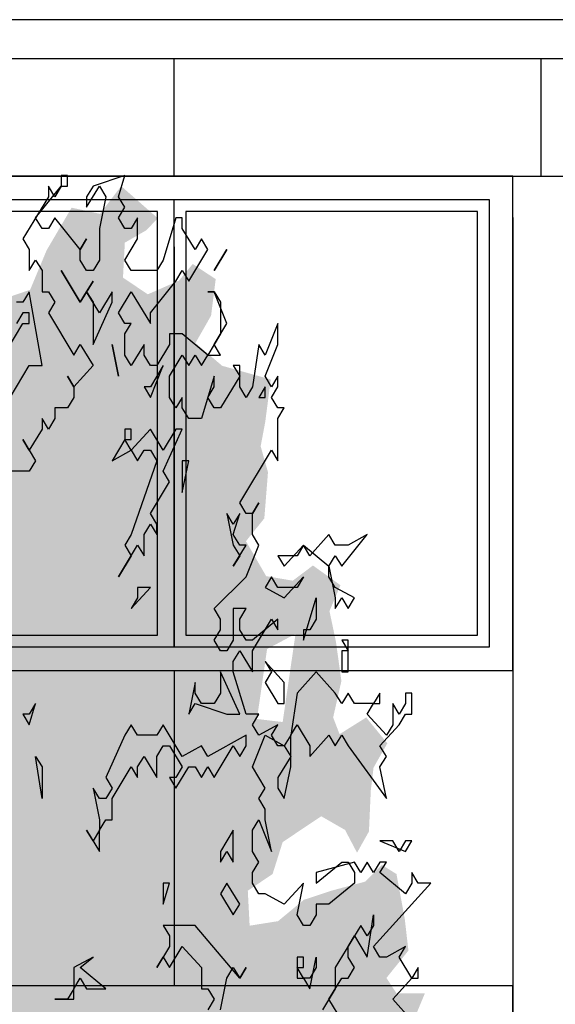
# Model space of a CAD drawing. Extents: x 2 to 315, y 0 to 17.
# Tile 24 of 69: x 97.68 to 99.96, y 7.86 to 12.04. Entities that reach past the tile are written whole.
import ezdxf

# ---------------------------------------------------------------- set-up
doc = ezdxf.new("R2010")
doc.units = 0
doc.header["$MEASUREMENT"] = 0
for name, color, linetype in [('Ost_Ansicht_5_P_ZE_SYMBOL', 7, 'Continuous'), ('Ost_Ansicht_5_R_NT_FENSTER', 7, 'Continuous'), ('Ost_Ansicht_5_R_NT_STAHL', 7, 'Continuous'), ('Ost_Ansicht_5_R_TR_HIDDEN', 7, 'Continuous')]:
    doc.layers.add(name, color=color, linetype=linetype)

msp = doc.modelspace()

# ---------------------------------------------------------------- hatches: boundary and pattern name
at = {"layer": 'Ost_Ansicht_5_P_ZE_SYMBOL', "linetype": 'Continuous', "lineweight": 18, "ltscale": 1000}
h = msp.add_hatch(color=255, dxfattribs=at)
h.paths.add_polyline_path([(98.6612, 8.1934), (98.7821, 8.2127), (98.8913, 8.3032), (99.0083, 8.3419), (99.1527, 8.3807), (99.2229, 8.4517), (99.2853, 8.4129), (99.3204, 8.2231), (99.336, 8.0875), (99.2424, 7.9712), (99.2853, 7.9066), (99.4062, 7.9066), (99.3633, 7.8033), (99.3009, 7.7517), (99.3087, 7.6483), (99.3243, 7.5708), (99.3165, 7.5127), (99.2814, 7.39), (99.3009, 7.2479), (99.2658, 7.1123), (99.297, 6.938), (99.1566, 6.8153), (99.0707, 6.7765), (98.9147, 6.7894), (98.7587, 6.6926), (98.786, 6.5608), (98.7548, 6.225), (98.6768, 6.2573), (98.5559, 6.0765), (98.4974, 5.9925), (98.3687, 5.9667), (98.24, 5.915), (98.1308, 5.7084), (98.006, 5.7342), (97.9592, 5.8053), (97.811, 5.4927), (97.7291, 5.1763), (97.655, 4.8598), (97.6277, 4.6274), (97.6433, 4.3806), (97.5263, 4.4336), (97.4366, 4.3806), (97.3305, 4.3806), (97.3149, 4.6274), (97.2447, 4.9567), (97.194, 5.144), (97.1433, 5.37), (97.116, 5.5315), (97.077, 5.6994), (97.0224, 5.7962), (96.96, 5.9189), (96.8898, 6.0222), (96.7922, 6.0416), (96.7298, 6.0352), (96.7337, 6.1062), (96.6908, 6.1385), (96.5582, 6.0804), (96.5153, 6.0222), (96.449, 6.0739), (96.4256, 6.1256), (96.3944, 6.0675), (96.3983, 5.9189), (96.3359, 6.0997), (96.2735, 6.2095), (96.2384, 6.0352), (96.2033, 5.9577), (96.1175, 5.99), (96.1214, 6.1579), (96.0395, 6.1772), (95.9771, 6.1837), (95.9732, 6.3645), (95.8952, 6.371), (95.8328, 6.3645), (95.7899, 6.4808), (95.8445, 6.5647), (95.7782, 6.6164), (95.7275, 6.6551), (95.8367, 6.8295), (95.8835, 6.907), (95.7743, 6.8941), (95.6885, 6.9832), (95.7821, 7.0994), (95.8523, 7.1446), (95.8211, 7.2479), (95.7041, 7.2027), (95.6318, 7.2027), (95.6573, 7.4029), (95.6846, 7.4998), (95.7938, 7.4611), (95.8172, 7.474), (95.8055, 7.616), (95.8367, 7.7646), (95.6651, 7.8356), (95.7119, 7.9712), (95.7392, 8.0487), (95.6963, 8.1908), (95.6924, 8.3974), (95.7587, 8.6428), (95.8874, 8.7526), (95.9693, 8.843), (96.0902, 8.8947), (96.2072, 8.8882), (96.3398, 8.9012), (96.3476, 8.9722), (96.2579, 8.9851), (96.2111, 9.0045), (96.0746, 9.0174), (96.0161, 9.0949), (95.9537, 9.224), (95.903, 9.3209), (95.8757, 9.4953), (95.8445, 9.6761), (95.9849, 9.5728), (96.0941, 9.5599), (96.1916, 9.6309), (96.0122, 9.7213), (95.9771, 9.7923), (96.0395, 9.9409), (96.1838, 9.9137), (96.2657, 9.8621), (96.3242, 9.946), (96.3944, 10.0494), (96.488, 9.9202), (96.5582, 9.8298), (96.644, 9.7458), (96.6128, 9.9331), (96.4724, 10.0429), (96.3671, 10.1333), (96.2501, 10.2173), (96.2033, 10.3916), (96.2423, 10.4756), (96.3905, 10.5143), (96.371, 10.6564), (96.3866, 10.8243), (96.4997, 10.7985), (96.6206, 10.7274), (96.6986, 10.6951), (96.7649, 10.7533), (96.8507, 10.8372), (96.999, 10.7597), (97.0341, 10.6629), (97.1979, 10.6693), (97.1784, 10.9147), (97.2447, 11.0051), (97.3617, 10.8824), (97.4085, 10.7856), (97.7283, 10.8953), (97.7985, 11.0632), (97.9046, 11.2441), (98.0255, 11.2182), (98.1152, 11.3358), (98.2712, 11.1989), (98.2205, 11.1472), (98.1308, 11.0955), (98.123, 10.947), (98.2283, 10.876), (98.3609, 10.9341), (98.4194, 11.0051), (98.5169, 10.9405), (98.4974, 10.7856), (98.4311, 10.6693), (98.5442, 10.5724), (98.7509, 10.5143), (98.7275, 10.3335), (98.708, 10.2302), (98.7392, 10.1204), (98.7236, 9.9241), (98.6456, 9.8272), (98.7314, 9.6787), (98.8445, 9.6593), (98.9303, 9.7239), (99.0473, 9.6399), (99.0005, 9.5301), (99.0278, 9.401), (99.0512, 9.2331), (99.0161, 9.0781), (99.0434, 9.0071), (99.1566, 9.0781), (99.2463, 8.9683), (99.1878, 8.865), (99.1761, 8.7681), (99.1683, 8.5938), (99.1176, 8.5034), (99.0668, 8.6002), (98.9654, 8.6583), (98.8016, 8.5486), (98.7587, 8.4129), (98.6534, 8.3419)], flags=0)
h.paths.add_polyline_path([(97.3391, 5.99), (97.3859, 5.9577), (97.3703, 5.6219), (97.3664, 5.3442), (97.3235, 5.5637), (97.265, 5.7575), (97.2103, 6.0158), (97.2298, 6.0545)], flags=0)
h.paths.add_polyline_path([(97.4834, 5.7446), (97.5458, 5.9835), (97.6277, 6.1256), (97.6589, 6.0739), (97.6862, 5.9641), (97.694, 5.7123), (97.694, 5.4733), (97.6355, 5.2021), (97.5809, 4.9696), (97.5107, 4.6532), (97.4834, 4.989), (97.4639, 5.4862)], flags=0)
h.paths.add_polyline_path([(98.9576, 7.2841), (99.0902, 7.4326), (99.1371, 7.5424), (98.8874, 7.5231), (98.8328, 7.4133)], flags=0)
h.paths.add_polyline_path([(98.7353, 9.3687), (98.8562, 9.4333), (98.8016, 9.0587), (98.6924, 9.0716)], flags=0)

# ---------------------------------------------------------------- linework, layer by layer
at = {"layer": 'Ost_Ansicht_5_P_ZE_SYMBOL', "linetype": 'Continuous', "ltscale": 1000}
for p, q in [((97.8872, 11.3806), (97.8601, 11.3806)), ((97.8601, 11.3806), (97.8601, 11.3358)), ((97.8872, 11.3358), (97.8872, 11.3806)), ((98.1311, 11.3806), (97.9956, 11.3358)), ((98.104, 11.2909), (98.1311, 11.3806)), ((97.7517, 11.2011), (97.8601, 11.3358)), ((97.833, 11.2909), (97.8059, 11.3358)), ((97.8059, 11.3358), (97.8059, 11.2909)), ((97.8601, 11.3358), (97.833, 11.2909)), ((97.8601, 11.3358), (97.8872, 11.3358)), ((97.9685, 11.246), (98.0227, 11.3358)), ((97.9956, 11.3358), (97.9685, 11.2909)), ((98.0227, 11.3358), (98.0498, 11.2909)), ((97.8059, 11.2909), (97.6975, 11.1114)), ((97.9685, 11.2909), (97.9685, 11.246)), ((98.0498, 11.2909), (98.0227, 11.1563)), ((98.1311, 11.246), (98.104, 11.2909)), ((98.104, 11.2011), (98.1311, 11.246)), ((97.7788, 11.1563), (97.7517, 11.2011)), ((97.833, 11.2011), (97.8059, 11.1563)), ((97.9414, 11.0665), (97.833, 11.2011)), ((98.1311, 11.1563), (98.104, 11.2011)), ((98.1853, 11.2011), (98.1582, 11.1563)), ((98.1853, 11.1114), (98.1853, 11.2011)), ((98.3479, 11.2011), (98.2937, 11.0217)), ((98.375, 11.2011), (98.3479, 11.2011)), ((98.375, 11.1563), (98.375, 11.2011)), ((97.8059, 11.1563), (97.7788, 11.1563)), ((98.0227, 11.1563), (98.0227, 11.0217)), ((98.1582, 11.1563), (98.1311, 11.1563)), ((98.4292, 11.0665), (98.375, 11.1563)), ((97.6975, 11.1114), (97.7246, 11.0665)), ((97.9414, 11.0665), (97.9685, 11.1114)), ((97.9685, 11.1114), (97.9414, 11.0665)), ((98.1311, 11.0217), (98.1853, 11.1114)), ((98.4563, 11.1114), (98.4292, 11.0665)), ((98.4834, 11.0665), (98.4563, 11.1114)), ((97.7246, 11.0665), (97.7246, 10.9768)), ((97.9414, 11.0217), (97.9414, 11.0665)), ((98.4021, 10.9319), (98.4834, 11.0665)), ((98.5647, 11.0665), (98.5105, 10.9768)), ((98.5105, 10.9768), (98.5647, 11.0665)), ((97.7246, 10.9768), (97.7517, 11.0217)), ((97.7517, 11.0217), (97.7788, 10.9768)), ((97.9685, 10.9768), (97.9414, 11.0217)), ((98.0227, 11.0217), (97.9956, 10.9768)), ((98.1582, 10.9768), (98.1311, 11.0217)), ((98.2937, 11.0217), (98.2666, 10.9768)), ((97.7788, 10.9768), (97.7788, 10.887)), ((97.9414, 10.8422), (97.8601, 10.9768)), ((97.8601, 10.9768), (97.9414, 10.8422)), ((97.9956, 10.9768), (97.9685, 10.9768)), ((98.2666, 10.9768), (98.1582, 10.9768)), ((98.3479, 10.9319), (98.375, 10.9768)), ((98.375, 10.9768), (98.4021, 10.9319)), ((97.9956, 10.9319), (97.9414, 10.8422)), ((97.9685, 10.887), (97.9956, 10.9319)), ((98.2395, 10.7973), (98.3479, 10.9319)), ((97.7246, 10.887), (97.6975, 10.8422)), ((97.7788, 10.5729), (97.7246, 10.887)), ((97.7788, 10.887), (97.8059, 10.887)), ((97.8059, 10.887), (97.833, 10.8422)), ((97.9414, 10.8422), (97.9685, 10.887)), ((97.9685, 10.887), (97.9956, 10.8422)), ((98.0227, 10.7973), (97.9685, 10.887)), ((98.0769, 10.887), (98.0227, 10.7973)), ((98.0769, 10.8422), (98.0769, 10.887)), ((98.104, 10.7973), (98.1582, 10.887)), ((98.1582, 10.887), (98.2395, 10.7524)), ((98.5105, 10.887), (98.4834, 10.887)), ((98.4834, 10.887), (98.5105, 10.887)), ((98.5647, 10.7524), (98.5105, 10.887)), ((98.5105, 10.887), (98.5376, 10.8422)), ((97.6975, 10.8422), (97.6704, 10.8422)), ((97.833, 10.8422), (97.8059, 10.7973)), ((97.9956, 10.8422), (97.9956, 10.6627)), ((97.9956, 10.6627), (98.0769, 10.8422)), ((98.5376, 10.8422), (98.5376, 10.7076)), ((97.6975, 10.7973), (97.6704, 10.7524)), ((97.7246, 10.7973), (97.6975, 10.7973)), ((97.7246, 10.7524), (97.7246, 10.7973)), ((97.8059, 10.7973), (97.9143, 10.6178)), ((98.1311, 10.7524), (98.104, 10.7973)), ((98.2395, 10.7524), (98.2395, 10.7973)), ((97.5891, 10.5729), (97.6975, 10.7524)), ((97.6975, 10.7524), (97.7246, 10.7524)), ((98.1311, 10.7076), (98.1582, 10.7524)), ((98.1582, 10.7524), (98.1311, 10.7524)), ((98.5105, 10.6627), (98.5647, 10.7524)), ((98.7815, 10.7524), (98.7273, 10.6178)), ((98.7815, 10.6627), (98.7815, 10.7524)), ((98.1311, 10.6178), (98.1311, 10.7076)), ((98.375, 10.7076), (98.3208, 10.7076)), ((98.3208, 10.7076), (98.3208, 10.6627)), ((98.4834, 10.6178), (98.375, 10.7076)), ((98.5376, 10.7076), (98.4834, 10.6178)), ((97.9143, 10.6178), (97.9414, 10.6627)), ((97.9414, 10.6627), (97.9956, 10.5729)), ((98.0769, 10.6627), (98.104, 10.5281)), ((98.104, 10.5281), (98.0769, 10.6627)), ((98.2124, 10.6627), (98.1582, 10.5729)), ((98.2124, 10.6178), (98.2124, 10.6627)), ((98.3208, 10.6627), (98.2666, 10.5729)), ((98.5376, 10.6178), (98.5105, 10.6627)), ((98.7002, 10.6627), (98.6731, 10.4832)), ((98.7273, 10.6178), (98.7002, 10.6627)), ((98.7273, 10.5281), (98.7815, 10.6627)), ((98.1582, 10.5729), (98.1311, 10.6178)), ((98.2395, 10.5729), (98.2124, 10.6178)), ((98.3208, 10.5281), (98.375, 10.6178)), ((98.375, 10.6178), (98.4021, 10.5729)), ((98.4021, 10.5729), (98.4292, 10.6178)), ((98.4292, 10.6178), (98.4563, 10.5729)), ((98.4563, 10.5729), (98.4834, 10.6178)), ((98.4834, 10.6178), (98.5376, 10.6178)), ((97.6433, 10.4383), (97.7246, 10.5729)), ((97.7246, 10.5729), (97.7788, 10.5729)), ((97.9956, 10.5729), (97.9143, 10.4832)), ((98.2666, 10.5729), (98.2395, 10.5729)), ((98.2395, 10.4383), (98.2937, 10.5729)), ((98.2937, 10.5729), (98.2395, 10.4832)), ((98.6189, 10.5729), (98.5918, 10.5729)), ((98.5918, 10.5729), (98.6189, 10.5281)), ((98.6189, 10.4832), (98.6189, 10.5729)), ((97.9143, 10.4832), (97.8872, 10.5281)), ((97.8872, 10.5281), (97.9143, 10.4832)), ((98.3208, 10.4383), (98.3208, 10.5281)), ((98.5105, 10.5281), (98.4563, 10.3486)), ((98.5105, 10.4832), (98.5105, 10.5281)), ((98.6189, 10.5281), (98.5376, 10.3935)), ((98.7544, 10.4832), (98.7273, 10.5281)), ((98.7815, 10.5281), (98.7544, 10.4832)), ((98.7815, 10.4832), (98.7815, 10.5281)), ((97.9143, 10.4832), (97.9143, 10.4383)), ((98.2124, 10.4832), (98.2395, 10.4383)), ((98.2395, 10.4832), (98.2124, 10.4832)), ((98.4834, 10.4383), (98.5105, 10.4832)), ((98.646, 10.4383), (98.6189, 10.4832)), ((98.6731, 10.4832), (98.646, 10.4383)), ((98.7273, 10.4832), (98.7002, 10.4383)), ((98.7273, 10.4383), (98.7273, 10.4832)), ((98.7544, 10.4383), (98.7815, 10.4832)), ((97.9143, 10.4383), (97.8872, 10.3935)), ((98.3479, 10.3935), (98.3208, 10.4383)), ((98.375, 10.4383), (98.3479, 10.3935)), ((98.375, 10.3935), (98.375, 10.4383)), ((98.5105, 10.3935), (98.4834, 10.4383)), ((98.7002, 10.4383), (98.7273, 10.4383)), ((98.7815, 10.3935), (98.7544, 10.4383)), ((97.8872, 10.3935), (97.833, 10.3935)), ((97.833, 10.3935), (97.833, 10.3486)), ((98.4021, 10.3486), (98.375, 10.3935)), ((98.5376, 10.3935), (98.5105, 10.3935)), ((98.7815, 10.3486), (98.8086, 10.3935)), ((98.8086, 10.3935), (98.7815, 10.3935)), ((97.8059, 10.3037), (97.7788, 10.3486)), ((97.7788, 10.3486), (97.7788, 10.3037)), ((97.833, 10.3486), (97.8059, 10.3037)), ((98.4563, 10.3486), (98.4021, 10.3486)), ((98.7815, 10.1691), (98.7815, 10.3486)), ((97.7788, 10.3037), (97.7246, 10.214)), ((98.1582, 10.3037), (98.1311, 10.3037)), ((98.1311, 10.3037), (98.1311, 10.2588)), ((98.2395, 10.3037), (98.1582, 10.214)), ((98.1582, 10.2588), (98.1582, 10.3037)), ((98.2937, 10.214), (98.2395, 10.3037)), ((98.2937, 10.1242), (98.375, 10.3037)), ((98.3479, 10.3037), (98.2937, 10.214)), ((98.375, 10.3037), (98.3479, 10.3037)), ((97.7246, 10.214), (97.6975, 10.2588)), ((97.6975, 10.2588), (97.7517, 10.1691)), ((98.1311, 10.2588), (98.0769, 10.1691)), ((98.1582, 10.214), (98.1311, 10.2588)), ((98.1311, 10.2588), (98.1582, 10.2588)), ((98.0769, 10.1691), (98.1582, 10.214)), ((98.1582, 10.214), (98.1853, 10.1691)), ((98.1853, 10.1691), (98.2124, 10.214)), ((98.2124, 10.214), (98.2395, 10.214)), ((98.2395, 10.214), (98.2666, 10.1691)), ((98.6189, 9.9896), (98.7544, 10.214)), ((98.7544, 10.214), (98.7815, 10.1691)), ((97.7517, 10.1691), (97.7246, 10.1242)), ((98.2666, 10.1691), (98.1582, 9.855)), ((98.375, 10.0345), (98.4021, 10.1691)), ((98.4021, 10.1691), (98.375, 10.1691)), ((98.375, 10.1691), (98.375, 10.0345)), ((97.7246, 10.1242), (97.6433, 10.1242)), ((98.3208, 10.0793), (98.2937, 10.1242)), ((98.2395, 9.9447), (98.3208, 10.0793)), ((98.646, 9.9447), (98.6189, 9.9896)), ((98.6731, 9.9447), (98.7002, 9.9896)), ((98.7002, 9.9896), (98.6731, 9.9447)), ((98.2666, 9.8999), (98.2395, 9.9447)), ((98.5647, 9.9447), (98.5918, 9.8101)), ((98.5918, 9.8999), (98.5647, 9.9447)), ((98.5918, 9.855), (98.6189, 9.9447)), ((98.6189, 9.9447), (98.5918, 9.8999)), ((98.6731, 9.9447), (98.646, 9.9447)), ((98.6731, 9.855), (98.6731, 9.9447)), ((98.2124, 9.855), (98.2395, 9.8999)), ((98.2395, 9.8999), (98.2666, 9.855)), ((98.2666, 9.855), (98.2666, 9.8999)), ((98.1582, 9.855), (98.1311, 9.8101)), ((98.2124, 9.7652), (98.2124, 9.855)), ((98.6189, 9.8101), (98.5918, 9.855)), ((98.7002, 9.8101), (98.6731, 9.855)), ((98.9983, 9.855), (98.917, 9.7652)), ((99.0254, 9.8101), (98.9983, 9.855)), ((99.0525, 9.7204), (99.1609, 9.855)), ((99.1609, 9.855), (99.0796, 9.8101)), ((98.104, 9.6755), (98.1853, 9.8101)), ((98.1311, 9.8101), (98.1582, 9.7652)), ((98.1853, 9.8101), (98.2124, 9.7652)), ((98.5918, 9.8101), (98.6189, 9.7652)), ((98.5918, 9.7204), (98.646, 9.8101)), ((98.646, 9.8101), (98.6189, 9.8101)), ((98.646, 9.6755), (98.7002, 9.8101)), ((98.8086, 9.7204), (98.8899, 9.8101)), ((98.8899, 9.8101), (98.8628, 9.7652)), ((98.917, 9.7652), (98.8899, 9.8101)), ((98.8899, 9.8101), (98.9983, 9.7204)), ((99.0796, 9.8101), (99.0254, 9.8101)), ((98.1582, 9.7652), (98.104, 9.6755)), ((98.6189, 9.7652), (98.5918, 9.7204)), ((98.8628, 9.7652), (98.7815, 9.7652)), ((98.7815, 9.7652), (98.8086, 9.7204)), ((98.9983, 9.7204), (99.0254, 9.7652)), ((99.0254, 9.7652), (99.0525, 9.7204)), ((98.9983, 9.7204), (99.0254, 9.5858)), ((98.9983, 9.6755), (98.9983, 9.7204)), ((98.5105, 9.5409), (98.646, 9.6755)), ((98.7544, 9.6755), (98.7273, 9.6306)), ((98.7815, 9.6306), (98.7544, 9.6755)), ((98.8086, 9.5858), (98.8899, 9.6755)), ((98.8899, 9.6755), (98.8628, 9.6306)), ((99.0254, 9.6306), (98.9983, 9.6755)), ((98.1582, 9.5409), (98.2395, 9.6306)), ((98.2395, 9.6306), (98.1853, 9.6306)), ((98.1853, 9.6306), (98.1853, 9.5858)), ((98.7273, 9.6306), (98.8086, 9.5858)), ((98.8628, 9.6306), (98.7815, 9.6306)), ((99.1067, 9.5858), (99.0254, 9.6306)), ((98.1853, 9.5858), (98.1582, 9.5409)), ((98.8899, 9.4063), (98.9441, 9.5858)), ((98.9441, 9.5858), (98.9441, 9.496)), ((99.0254, 9.5858), (99.0254, 9.5409)), ((99.0254, 9.5409), (99.0525, 9.5858)), ((99.0525, 9.5858), (99.0796, 9.5409)), ((99.0796, 9.5409), (99.1067, 9.5858)), ((98.5376, 9.496), (98.5105, 9.5409)), ((98.646, 9.5409), (98.5918, 9.5409)), ((98.5918, 9.5409), (98.5918, 9.4063)), ((98.6189, 9.496), (98.646, 9.5409)), ((98.5376, 9.4511), (98.5376, 9.496)), ((98.6189, 9.4511), (98.6189, 9.496)), ((98.6731, 9.3614), (98.7544, 9.496)), ((98.7815, 9.496), (98.6731, 9.4063)), ((98.7544, 9.496), (98.7815, 9.4511)), ((98.7815, 9.4511), (98.7815, 9.496)), ((98.9441, 9.496), (98.917, 9.4511)), ((98.5105, 9.4063), (98.5376, 9.4511)), ((98.646, 9.4063), (98.6189, 9.4511)), ((98.917, 9.4511), (98.8899, 9.4511)), ((98.8899, 9.4511), (98.8899, 9.4063)), ((98.5376, 9.3614), (98.5105, 9.4063)), ((98.5918, 9.4063), (98.5647, 9.3614)), ((98.6731, 9.4063), (98.646, 9.4063)), ((99.0796, 9.4063), (99.0525, 9.4063)), ((99.0525, 9.4063), (99.0796, 9.3614)), ((99.0796, 9.2717), (99.0796, 9.4063)), ((98.5647, 9.3614), (98.5376, 9.3614)), ((98.5918, 9.3165), (98.6189, 9.3614)), ((98.6189, 9.3614), (98.6731, 9.2717)), ((98.6731, 9.2717), (98.6731, 9.3614)), ((99.0796, 9.3614), (99.0525, 9.3614)), ((99.0525, 9.3614), (99.0525, 9.2717)), ((98.5918, 9.2717), (98.5918, 9.3165)), ((98.8086, 9.2268), (98.7273, 9.3165)), ((98.7273, 9.3165), (98.7544, 9.2717)), ((98.6189, 9.0922), (98.5376, 9.2717)), ((98.5376, 9.2717), (98.5376, 9.1819)), ((98.646, 9.0922), (98.5918, 9.2717)), ((98.7544, 9.2717), (98.7273, 9.2268)), ((98.9441, 9.2717), (98.8628, 9.1819)), ((99.0254, 9.1819), (98.9441, 9.2717)), ((99.0525, 9.2717), (99.0796, 9.2717)), ((98.4292, 9.2268), (98.4021, 9.0922)), ((98.4292, 9.1819), (98.4292, 9.2268)), ((98.7273, 9.2268), (98.7815, 9.137)), ((98.8086, 9.137), (98.8086, 9.2268)), ((98.4563, 9.137), (98.4292, 9.1819)), ((98.5376, 9.1819), (98.5105, 9.137)), ((98.8628, 9.1819), (98.8357, 9.0024)), ((99.0525, 9.137), (99.0254, 9.1819)), ((99.0796, 9.1819), (99.0525, 9.137)), ((99.1067, 9.137), (99.0796, 9.1819)), ((99.2151, 9.1819), (99.188, 9.137)), ((99.2151, 9.137), (99.2151, 9.1819)), ((99.3506, 9.1819), (99.3235, 9.1819)), ((99.3235, 9.1819), (99.3235, 9.137)), ((99.3506, 9.0922), (99.3506, 9.1819)), ((97.7246, 9.0473), (97.7517, 9.137)), ((97.7517, 9.137), (97.7246, 9.0922)), ((98.4021, 9.0922), (98.4292, 9.137)), ((98.4292, 9.137), (98.5647, 9.0922)), ((98.5105, 9.137), (98.4563, 9.137)), ((98.7815, 9.137), (98.8086, 9.137)), ((99.188, 9.137), (99.1067, 9.137)), ((99.1609, 9.0922), (99.188, 9.137)), ((99.188, 9.137), (99.2151, 9.137)), ((99.2964, 9.0922), (99.2693, 9.137)), ((99.2693, 9.137), (99.2693, 9.0473)), ((99.3235, 9.137), (99.2964, 9.0922)), ((97.6975, 9.0922), (97.7246, 9.0473)), ((97.7246, 9.0922), (97.6975, 9.0922)), ((98.5647, 9.0922), (98.6189, 9.0922)), ((98.7002, 9.0922), (98.646, 9.0922)), ((98.6731, 9.0473), (98.7002, 9.0922)), ((99.2422, 9.0024), (99.1609, 9.0922)), ((99.2964, 9.0473), (99.3235, 9.0922)), ((99.3235, 9.0922), (99.3506, 9.0922)), ((98.1582, 9.0473), (98.1311, 9.0024)), ((98.1853, 9.0024), (98.1582, 9.0473)), ((98.2937, 9.0473), (98.2666, 9.0024)), ((98.375, 8.9127), (98.2937, 9.0473)), ((98.7002, 9.0024), (98.6731, 9.0473)), ((98.7815, 9.0473), (98.7002, 9.0024)), ((98.7544, 9.0024), (98.7815, 9.0473)), ((98.8357, 9.0024), (98.8628, 9.0473)), ((98.8628, 9.0473), (98.917, 8.9576)), ((99.2151, 8.9576), (99.2964, 9.0473)), ((99.2693, 9.0473), (99.2422, 9.0024)), ((98.1311, 9.0024), (98.0498, 8.8229)), ((98.2666, 9.0024), (98.1853, 9.0024)), ((98.646, 9.0024), (98.4834, 8.9127)), ((98.646, 8.9576), (98.646, 9.0024)), ((98.6731, 8.8678), (98.7273, 9.0024)), ((98.7273, 9.0024), (98.8086, 8.9576)), ((98.7815, 8.9576), (98.7544, 9.0024)), ((98.8357, 9.0024), (98.8086, 8.9576)), ((98.8357, 8.8678), (98.8357, 9.0024)), ((98.917, 8.9127), (98.9983, 9.0024)), ((98.9983, 9.0024), (99.0254, 8.9576)), ((99.0254, 8.9576), (99.0525, 9.0024)), ((99.0525, 9.0024), (99.0796, 8.9576)), ((98.2666, 8.9127), (98.2937, 8.9576)), ((98.2937, 8.9576), (98.3208, 8.9576)), ((98.3208, 8.9576), (98.375, 8.8678)), ((98.4563, 8.9576), (98.375, 8.9127)), ((98.4834, 8.9127), (98.4563, 8.9576)), ((98.5105, 8.8229), (98.5918, 8.9576)), ((98.5918, 8.9576), (98.6189, 8.9127)), ((98.6189, 8.9127), (98.646, 8.9576)), ((98.8086, 8.9576), (98.7815, 8.9576)), ((98.8086, 8.9576), (98.8357, 8.9127)), ((98.917, 8.9576), (98.917, 8.9127)), ((99.0796, 8.9576), (99.2422, 8.7332)), ((99.2422, 8.9127), (99.2151, 8.9576)), ((97.7788, 8.7332), (97.7517, 8.9127)), ((97.7517, 8.9127), (97.7788, 8.8678)), ((98.1853, 8.8678), (98.2124, 8.9127)), ((98.2124, 8.9127), (98.2666, 8.8229)), ((98.2666, 8.8229), (98.2666, 8.9127)), ((98.8357, 8.9127), (98.7815, 8.8229)), ((99.2151, 8.8678), (99.2422, 8.9127)), ((97.7788, 8.8678), (97.7788, 8.7332)), ((98.0769, 8.7332), (98.1582, 8.8678)), ((98.1582, 8.8678), (98.1853, 8.8229)), ((98.1853, 8.8229), (98.1853, 8.8678)), ((98.375, 8.8678), (98.3479, 8.8229)), ((98.3479, 8.7781), (98.4021, 8.8678)), ((98.4021, 8.8678), (98.4292, 8.8678)), ((98.4292, 8.8678), (98.4563, 8.8229)), ((98.4563, 8.8229), (98.4834, 8.8678)), ((98.4834, 8.8678), (98.5105, 8.8229)), ((98.7273, 8.7781), (98.6731, 8.8678)), ((98.8086, 8.7332), (98.8357, 8.8678)), ((99.2422, 8.7332), (99.2151, 8.8678)), ((98.0498, 8.8229), (98.0769, 8.7781)), ((98.3479, 8.8229), (98.3208, 8.8229)), ((98.3208, 8.8229), (98.3479, 8.7781)), ((98.7815, 8.8229), (98.7815, 8.7781)), ((98.0227, 8.7332), (97.9956, 8.7781)), ((97.9956, 8.7781), (98.0227, 8.6435)), ((98.0769, 8.7781), (98.0498, 8.7332)), ((98.7002, 8.7332), (98.7273, 8.7781)), ((98.7815, 8.7781), (98.8086, 8.7332)), ((98.0498, 8.7332), (98.0227, 8.7332)), ((98.0769, 8.6435), (98.0769, 8.7332)), ((98.7273, 8.6883), (98.7002, 8.7332)), ((98.7273, 8.6435), (98.7273, 8.6883)), ((98.0227, 8.6435), (98.0227, 8.5986)), ((98.0227, 8.5986), (98.0498, 8.6435)), ((98.0498, 8.6435), (98.0769, 8.6435)), ((98.6731, 8.5986), (98.7002, 8.6435)), ((98.7002, 8.6435), (98.7544, 8.5088)), ((98.7544, 8.5088), (98.7273, 8.6435)), ((97.9956, 8.5537), (97.9685, 8.5986)), ((97.9685, 8.5986), (98.0227, 8.5088)), ((98.0227, 8.5986), (97.9956, 8.5537)), ((98.0227, 8.5088), (98.0227, 8.5986)), ((98.5918, 8.5986), (98.5376, 8.5088)), ((98.5918, 8.464), (98.5918, 8.5986)), ((98.6731, 8.5088), (98.6731, 8.5986)), ((99.2693, 8.5537), (99.2151, 8.5537)), ((99.2151, 8.5537), (99.3235, 8.5088)), ((99.2964, 8.5088), (99.2693, 8.5537)), ((99.3235, 8.5537), (99.2964, 8.5088)), ((99.3235, 8.5088), (99.3506, 8.5537)), ((99.3506, 8.5537), (99.3235, 8.5537)), ((98.5376, 8.464), (98.5647, 8.5088)), ((98.5376, 8.5088), (98.5376, 8.464)), ((98.5647, 8.5088), (98.5918, 8.464)), ((98.7002, 8.464), (98.6731, 8.5088)), ((98.6731, 8.4191), (98.7002, 8.464)), ((99.1067, 8.464), (98.9441, 8.4191)), ((98.9441, 8.3742), (99.0525, 8.464)), ((99.0525, 8.464), (99.0796, 8.464)), ((99.0796, 8.464), (99.1067, 8.4191)), ((99.1338, 8.4191), (99.1067, 8.464)), ((99.1609, 8.464), (99.1338, 8.4191)), ((99.188, 8.4191), (99.1609, 8.464)), ((99.2151, 8.464), (99.188, 8.4191)), ((99.2151, 8.4191), (99.2422, 8.464)), ((99.2422, 8.464), (99.2151, 8.464)), ((98.6731, 8.3742), (98.6731, 8.4191)), ((98.9441, 8.4191), (98.9441, 8.3742)), ((99.1067, 8.4191), (99.1067, 8.3742)), ((99.3235, 8.3293), (99.2151, 8.4191)), ((99.3777, 8.3742), (99.3506, 8.4191)), ((99.3506, 8.4191), (99.3506, 8.3742)), ((98.2937, 8.2845), (98.3208, 8.3742)), ((98.3208, 8.3742), (98.2937, 8.3742)), ((98.2937, 8.3742), (98.2937, 8.2845)), ((98.5647, 8.3742), (98.5376, 8.3293)), ((98.6189, 8.2845), (98.5647, 8.3742)), ((98.7002, 8.3293), (98.6731, 8.3742)), ((98.8899, 8.3742), (98.8086, 8.2845)), ((98.8628, 8.2396), (98.8899, 8.3742)), ((99.1067, 8.3742), (98.9983, 8.2845)), ((99.188, 8.105), (99.4319, 8.3742)), ((99.3506, 8.3742), (99.3235, 8.3293)), ((99.4319, 8.3742), (99.3777, 8.3742)), ((98.5376, 8.3293), (98.5918, 8.2396)), ((98.7273, 8.3293), (98.7002, 8.3293)), ((98.8086, 8.2845), (98.7273, 8.3293)), ((98.5918, 8.2396), (98.6189, 8.2845)), ((98.9983, 8.2845), (98.9441, 8.2845)), ((98.9441, 8.2845), (98.9441, 8.2396)), ((98.8899, 8.1947), (98.8628, 8.2396)), ((98.9441, 8.2396), (98.917, 8.1947)), ((99.1609, 8.0601), (99.188, 8.2396)), ((99.188, 8.2396), (99.188, 8.1947)), ((98.4292, 8.1947), (98.2937, 8.1947)), ((98.2937, 8.1947), (98.3208, 8.1499)), ((98.6189, 7.9704), (98.4292, 8.1947)), ((98.917, 8.1947), (98.8899, 8.1947)), ((99.1338, 8.1947), (99.0254, 8.0152)), ((99.1609, 8.1499), (99.1338, 8.1947)), ((99.188, 8.1947), (99.1609, 8.1499)), ((98.3208, 8.1499), (98.3208, 8.105)), ((99.0796, 8.105), (99.1067, 8.1499)), ((99.1067, 8.1499), (99.1609, 8.0601)), ((98.3208, 8.105), (98.2666, 8.0152)), ((98.3208, 8.0152), (98.375, 8.105)), ((98.375, 8.105), (98.4563, 8.0152)), ((99.0796, 8.0601), (99.0796, 8.105)), ((99.2151, 8.0601), (99.188, 8.105)), ((99.3235, 8.105), (99.2422, 8.0601)), ((99.2964, 8.0601), (99.3235, 8.105)), ((97.9956, 8.0601), (97.9143, 8.0152)), ((97.9414, 8.0152), (97.9956, 8.0601)), ((98.2666, 8.0152), (98.2937, 8.0601)), ((98.2937, 8.0601), (98.3208, 8.0152)), ((98.8899, 8.0601), (98.8628, 8.0601)), ((98.8628, 8.0601), (98.8628, 7.9704)), ((98.8899, 8.0152), (98.8899, 8.0601)), ((98.917, 7.9255), (98.9441, 8.0601)), ((98.9441, 8.0601), (98.9441, 8.0152)), ((99.1067, 8.0152), (99.0796, 8.0601)), ((99.2422, 8.0601), (99.2151, 8.0601)), ((99.3506, 7.9704), (99.2964, 8.0601)), ((97.9143, 8.0152), (97.9143, 7.9255)), ((98.0498, 7.9255), (97.9414, 8.0152)), ((98.4563, 8.0152), (98.4563, 7.9255)), ((98.5647, 7.9704), (98.5918, 8.0152)), ((98.5918, 8.0152), (98.6189, 7.9704)), ((98.6189, 7.9704), (98.646, 8.0152)), ((98.646, 8.0152), (98.6189, 7.9704)), ((98.8899, 7.9704), (98.8628, 8.0152)), ((98.8628, 8.0152), (98.8899, 8.0152)), ((98.9441, 8.0152), (98.917, 7.9704)), ((99.0254, 8.0152), (99.0254, 7.9255)), ((99.0796, 7.9704), (99.1067, 8.0152)), ((99.3777, 8.0152), (99.3506, 7.9704)), ((99.3777, 7.9704), (99.3777, 8.0152)), ((97.9143, 7.9255), (97.9414, 7.9704)), ((97.9414, 7.9704), (97.9685, 7.9255)), ((98.5376, 7.8358), (98.5647, 7.9704)), ((98.8628, 7.9704), (98.8899, 7.9704)), ((98.917, 7.9704), (98.8899, 7.9704)), ((98.8899, 7.9704), (98.917, 7.9255)), ((98.9983, 7.8806), (99.0525, 7.9704)), ((99.0525, 7.9704), (99.0796, 7.9704)), ((99.2693, 7.8806), (99.3506, 7.9704)), ((99.3506, 7.9704), (99.3777, 7.9704)), ((97.9143, 7.9255), (97.8872, 7.8806)), ((97.9143, 7.8806), (97.9143, 7.9255)), ((97.9685, 7.9255), (98.0498, 7.9255)), ((98.4563, 7.9255), (98.4834, 7.9255)), ((98.4834, 7.9255), (98.5105, 7.8806)), ((99.0254, 7.9255), (98.9712, 7.8358)), ((97.8872, 7.8806), (97.833, 7.8806)), ((97.833, 7.8806), (97.9143, 7.8806)), ((98.5105, 7.8806), (98.4834, 7.8358)), ((99.0525, 7.7909), (98.9983, 7.8806)), ((99.3506, 7.7909), (99.2693, 7.8806))]:
    msp.add_line(p, q, dxfattribs=at)
at = {"layer": 'Ost_Ansicht_5_R_NT_FENSTER', "linetype": 'Continuous', "ltscale": 1000}
for p, q in [((99.7803, 11.3781), (95.5203, 11.3781)), ((99.7803, 9.2781), (99.7803, 11.3781)), ((98.3403, 11.2781), (96.9603, 11.2781)), ((98.3403, 9.3781), (98.3403, 11.2781)), ((99.6803, 11.2781), (98.3403, 11.2781)), ((99.6803, 9.3781), (99.6803, 11.2781)), ((98.2703, 11.2281), (97.0303, 11.2281)), ((98.2703, 9.4281), (98.2703, 11.2281)), ((99.6303, 11.2281), (98.3903, 11.2281)), ((98.3903, 11.2281), (98.3903, 9.4281)), ((99.6303, 9.4281), (99.6303, 11.2281)), ((98.3403, 11.0781), (98.3403, 9.3781)), ((97.0303, 9.4281), (98.2703, 9.4281)), ((98.3903, 9.4281), (99.6303, 9.4281)), ((96.9603, 9.3781), (98.3403, 9.3781)), ((98.3403, 9.3781), (99.6803, 9.3781)), ((95.5203, 9.2781), (99.7803, 9.2781)), ((99.7803, 7.9381), (95.5203, 7.9381)), ((99.7803, 6.0381), (99.7803, 7.9381))]:
    msp.add_line(p, q, dxfattribs=at)
at = {"layer": 'Ost_Ansicht_5_R_NT_STAHL', "linetype": 'Continuous', "ltscale": 1000}
for p, q in [((104.2803, 12.0429), (81.6054, 12.0429)), ((104.2803, 11.8765), (81.6054, 11.8765))]:
    msp.add_line(p, q, dxfattribs=at)
at = {"layer": 'Ost_Ansicht_5_R_TR_HIDDEN', "linetype": 'Continuous', "ltscale": 1000}
for p, q in [((98.3403, 11.3781), (98.3403, 11.8765)), ((99.9003, 11.3781), (99.9003, 11.8765)), ((82.0203, 11.3781), (104.2803, 11.3781)), ((99.7803, 11.2031), (99.7803, 4.3231)), ((98.3403, 9.2781), (98.3403, 7.9381))]:
    msp.add_line(p, q, dxfattribs=at)

doc.saveas('drawing.dxf')
